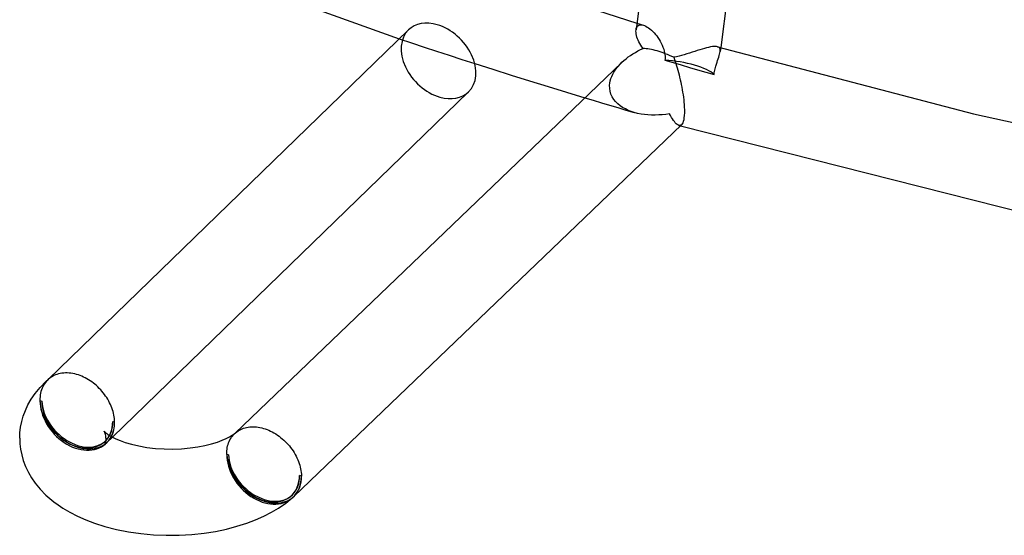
# Model space of a CAD drawing. Header units: millimetres. Extents: x -221 to 221, y -112 to 248.
# Tile 3 of 79: x -137 to -91, y -112 to -88. Entities that reach past the tile are written whole.
import ezdxf

# ---------------------------------------------------------------- set-up
doc = ezdxf.new("R2010")
doc.units = ezdxf.units.MM
doc.layers.add('HIDDEN', color=7, linetype='Continuous')
doc.layers.add('THICK', color=7, linetype='Continuous')

msp = doc.modelspace()

# ---------------------------------------------------------------- linework, layer by layer
at = {"layer": 'HIDDEN'}
for p, q in [((-107.962, -87.988), (-107.912, -88.003)), ((-107.947, -88.14), (-107.914, -88.106)), ((-107.914, -88.106), (-107.875, -88.081)), ((-107.912, -88.003), (-107.863, -88.018)), ((-107.875, -88.081), (-107.83, -88.065)), ((-107.863, -88.018), (-107.813, -88.033)), ((-107.83, -88.065), (-107.779, -88.059)), ((-107.813, -88.033), (-107.763, -88.047)), ((-107.779, -88.059), (-107.723, -88.063)), ((-107.763, -88.047), (-107.713, -88.062)), ((-107.723, -88.063), (-107.662, -88.077)), ((-107.713, -88.062), (-107.663, -88.077)), ((-107.662, -88.077), (-107.604, -88.098)), ((-107.604, -88.098), (-107.544, -88.126)), ((-108.002, -88.289), (-107.99, -88.232)), ((-107.99, -88.232), (-107.972, -88.182)), ((-107.972, -88.182), (-107.947, -88.14)), ((-107.544, -88.126), (-107.482, -88.161)), ((-107.482, -88.161), (-107.419, -88.203)), ((-107.419, -88.203), (-107.355, -88.252)), ((-107.355, -88.252), (-107.291, -88.307)), ((-107.291, -88.307), (-107.227, -88.367)), ((-107.227, -88.367), (-107.164, -88.432)), ((-107.164, -88.432), (-107.103, -88.502)), ((-107.103, -88.502), (-107.044, -88.576)), ((-118.979, -88.71), (-118.408, -88.899)), ((-118.408, -88.899), (-117.832, -89.09)), ((-107.044, -88.576), (-106.988, -88.653)), ((-106.988, -88.653), (-106.934, -88.734)), ((-106.934, -88.734), (-106.883, -88.818)), ((-106.883, -88.818), (-106.836, -88.905)), ((-106.836, -88.905), (-106.792, -88.996)), ((-106.792, -88.996), (-106.754, -89.09)), ((-117.832, -89.09), (-117.251, -89.28)), ((-117.251, -89.28), (-116.665, -89.471)), ((-116.665, -89.471), (-116.076, -89.661)), ((-106.754, -89.09), (-106.72, -89.187)), ((-106.72, -89.187), (-106.693, -89.287)), ((-106.693, -89.287), (-106.677, -89.365)), ((-106.677, -89.365), (-106.665, -89.439)), ((-106.665, -89.439), (-106.658, -89.51)), ((-104.171, -89.09), (-104.217, -89.072)), ((-104.137, -89.117), (-104.171, -89.09)), ((-104.144, -89.484), (-104.125, -89.418)), ((-104.113, -89.152), (-104.137, -89.117)), ((-104.125, -89.418), (-104.11, -89.356)), ((-104.1, -89.194), (-104.113, -89.152)), ((-104.11, -89.356), (-104.1, -89.3)), ((-104.075, -89.112), (-104.1, -89.299)), ((-104.096, -89.244), (-104.1, -89.194)), ((-104.1, -89.3), (-104.096, -89.244)), ((-116.076, -89.661), (-115.483, -89.852)), ((-108.821, -89.969), (-108.741, -89.881)), ((-108.741, -89.881), (-108.657, -89.797)), ((-106.656, -89.641), (-106.66, -89.701)), ((-106.66, -89.701), (-106.28, -89.812)), ((-106.658, -89.51), (-106.655, -89.577)), ((-106.655, -89.577), (-106.656, -89.641)), ((-106.28, -89.812), (-105.902, -89.921)), ((-105.902, -89.921), (-105.524, -90.03)), ((-104.302, -89.977), (-104.274, -89.881)), ((-104.274, -89.881), (-104.246, -89.792)), ((-104.246, -89.792), (-104.218, -89.708)), ((-104.218, -89.708), (-104.191, -89.629)), ((-104.191, -89.629), (-104.166, -89.554)), ((-104.166, -89.554), (-104.144, -89.484)), ((-109.126, -90.448), (-109.079, -90.347)), ((-109.079, -90.347), (-109.025, -90.249)), ((-109.025, -90.249), (-108.963, -90.153)), ((-108.963, -90.153), (-108.895, -90.059)), ((-108.895, -90.059), (-108.821, -89.969)), ((-105.524, -90.03), (-105.146, -90.139)), ((-105.146, -90.139), (-104.766, -90.249)), ((-104.766, -90.249), (-104.384, -90.358)), ((-104.384, -90.358), (-104.373, -90.29)), ((-104.373, -90.29), (-104.361, -90.224)), ((-104.361, -90.224), (-104.348, -90.159)), ((-104.348, -90.159), (-104.333, -90.097)), ((-104.333, -90.097), (-104.318, -90.036)), ((-104.318, -90.036), (-104.302, -89.977)), ((-109.225, -90.862), (-109.214, -90.758)), ((-109.214, -90.758), (-109.194, -90.654)), ((-109.194, -90.654), (-109.165, -90.551)), ((-109.165, -90.551), (-109.126, -90.448)), ((-109.223, -91.003), (-109.225, -90.862)), ((-109.202, -91.141), (-109.223, -91.003)), ((-109.163, -91.272), (-109.202, -91.141)), ((-109.107, -91.397), (-109.163, -91.272)), ((-110.374, -91.442), (-109.991, -91.557)), ((-109.991, -91.557), (-109.61, -91.671)), ((-109.61, -91.671), (-109.229, -91.785)), ((-109.036, -91.513), (-109.107, -91.397)), ((-108.95, -91.62), (-109.036, -91.513)), ((-108.852, -91.719), (-108.95, -91.62)), ((-108.743, -91.808), (-108.852, -91.719)), ((-109.229, -91.785), (-108.849, -91.897)), ((-108.849, -91.897), (-108.47, -92.009)), ((-108.624, -91.889), (-108.743, -91.808)), ((-108.497, -91.96), (-108.624, -91.889)), ((-108.364, -92.023), (-108.497, -91.96)), ((-108.47, -92.009), (-108.092, -92.12)), ((-108.225, -92.077), (-108.364, -92.023)), ((-108.081, -92.123), (-108.225, -92.077)), ((-107.927, -92.162), (-108.081, -92.123)), ((-107.77, -92.194), (-107.927, -92.162)), ((-107.61, -92.217), (-107.77, -92.194)), ((-107.448, -92.233), (-107.61, -92.217)), ((-106.615, -92.208), (-106.783, -92.227)), ((-106.447, -92.183), (-106.615, -92.208)), ((-106.402, -92.269), (-106.447, -92.183)), ((-107.284, -92.242), (-107.448, -92.233)), ((-107.118, -92.244), (-107.284, -92.242)), ((-106.951, -92.238), (-107.118, -92.244)), ((-106.783, -92.227), (-106.951, -92.238)), ((-106.357, -92.349), (-106.402, -92.269)), ((-106.313, -92.422), (-106.357, -92.349)), ((-106.269, -92.488), (-106.313, -92.422)), ((-106.226, -92.546), (-106.269, -92.488)), ((-106.183, -92.598), (-106.226, -92.546)), ((-106.141, -92.641), (-106.183, -92.598)), ((-106.1, -92.675), (-106.141, -92.641)), ((-106.06, -92.701), (-106.1, -92.675)), ((-106.021, -92.718), (-106.06, -92.701)), ((-105.998, -92.723), (-106.021, -92.718)), ((-106.018, -92.719), (-106.006, -92.722)), ((-106.006, -92.722), (-105.994, -92.725)), ((-105.976, -92.724), (-105.998, -92.723)), ((-105.994, -92.725), (-105.982, -92.729)), ((-105.982, -92.729), (-105.97, -92.732)), ((-105.955, -92.722), (-105.976, -92.724)), ((-105.97, -92.732), (-105.958, -92.736)), ((-105.958, -92.736), (-105.946, -92.739)), ((-105.934, -92.715), (-105.955, -92.722)), ((-105.914, -92.705), (-105.934, -92.715)), ((-105.894, -92.689), (-105.914, -92.705)), ((-135.289, -104.521), (-135.341, -104.576)), ((-135.283, -104.515), (-135.289, -104.521)), ((-135.285, -104.517), (-135.267, -104.5)), ((-135.277, -104.509), (-135.283, -104.515)), ((-135.271, -104.503), (-135.277, -104.509)), ((-135.265, -104.498), (-135.271, -104.503)), ((-135.258, -104.492), (-135.265, -104.498)), ((-135.252, -104.486), (-135.258, -104.492)), ((-135.57, -104.976), (-135.594, -105.053)), ((-135.543, -104.902), (-135.57, -104.976)), ((-135.511, -104.83), (-135.543, -104.902)), ((-135.474, -104.762), (-135.511, -104.83)), ((-135.434, -104.696), (-135.474, -104.762)), ((-135.39, -104.634), (-135.434, -104.696)), ((-135.341, -104.576), (-135.39, -104.634)), ((-135.636, -105.297), (-135.642, -105.383)), ((-135.642, -105.383), (-135.642, -105.47)), ((-135.627, -105.214), (-135.636, -105.297)), ((-135.612, -105.132), (-135.627, -105.214)), ((-135.594, -105.053), (-135.612, -105.132)), ((-135.642, -105.47), (-135.556, -105.495)), ((-132.265, -106.445), (-132.178, -106.47)), ((-132.658, -106.903), (-132.662, -106.897)), ((-132.648, -106.921), (-132.658, -106.903)), ((-132.632, -106.954), (-132.648, -106.921)), ((-132.614, -106.999), (-132.632, -106.954)), ((-132.6, -107.048), (-132.614, -106.999)), ((-132.589, -107.103), (-132.6, -107.048)), ((-132.582, -107.16), (-132.589, -107.103)), ((-132.582, -107.279), (-132.589, -107.336)), ((-132.58, -107.22), (-132.582, -107.16)), ((-132.58, -107.22), (-132.582, -107.279)), ((-132.518, -107.406), (-132.276, -107.171)), ((-126.832, -107.297), (-126.796, -107.234)), ((-126.796, -107.234), (-126.757, -107.173)), ((-126.757, -107.173), (-126.714, -107.116)), ((-126.714, -107.116), (-126.668, -107.062)), ((-126.668, -107.062), (-126.619, -107.011)), ((-126.619, -107.011), (-126.61, -107.003)), ((-126.616, -107.008), (-126.588, -106.981)), ((-126.61, -107.003), (-126.602, -106.995)), ((-126.602, -106.995), (-126.593, -106.988)), ((-126.593, -106.988), (-126.585, -106.98)), ((-126.585, -106.98), (-126.576, -106.972)), ((-126.576, -106.972), (-126.567, -106.965)), ((-132.662, -107.542), (-132.653, -107.532)), ((-132.657, -107.535), (-132.662, -107.542)), ((-132.645, -107.513), (-132.657, -107.535)), ((-132.653, -107.532), (-132.625, -107.503)), ((-132.629, -107.48), (-132.645, -107.513)), ((-132.614, -107.438), (-132.629, -107.48)), ((-132.625, -107.503), (-132.601, -107.482)), ((-132.6, -107.39), (-132.614, -107.438)), ((-132.589, -107.336), (-132.6, -107.39)), ((-126.976, -107.807), (-126.967, -107.728)), ((-126.967, -107.728), (-126.954, -107.651)), ((-126.954, -107.651), (-126.938, -107.576)), ((-126.938, -107.576), (-126.917, -107.503)), ((-126.917, -107.503), (-126.892, -107.432)), ((-126.892, -107.432), (-126.864, -107.363)), ((-126.864, -107.363), (-126.832, -107.297)), ((-126.982, -107.97), (-126.981, -107.888)), ((-126.895, -107.995), (-126.982, -107.97)), ((-126.981, -107.888), (-126.976, -107.807)), ((-123.518, -108.97), (-123.605, -108.945))]:
    msp.add_line(p, q, dxfattribs=at)
for centre, end in [((-133.91, -105.97), 314.1089), ((-125.25, -108.47), 313.7817)]:
    msp.add_arc(centre, 1.9, 310.8968, end, dxfattribs=at)
for centre, major_axis, ratio, start_param, end_param in [((-117.16, -89.732), (1.392, -1.436), 0.718869, 3.141546, 5.384846), ((-106.253, -90.339), (-1.983, 0.259), 0.298876, -2.041768, -1.32522), ((-106.253, -90.339), (-1.983, 0.259), 0.298876, -2.758317, -2.041768), ((-117.16, -89.732), (1.392, -1.436), 0.718869, -0.89834, -0.000046), ((-133.91, -105.97), (-1.392, 1.436), 0.718869, 0.672457, 2.243253), ((-133.91, -105.97), (-1.309, 1.512), 0.75, 0.713724, 3.141552), ((-133.91, -105.97), (-1.322, 1.364), 0.718869, 0.672457, 3.141546), ((-133.91, -105.97), (-1.244, 1.436), 0.75, 0.713724, 3.141672), ((-133.91, -105.97), (-1.244, 1.436), 0.75, -3.141514, -2.427868), ((-133.91, -105.97), (-1.322, 1.364), 0.718869, 3.141546, 3.814049), ((-133.91, -105.97), (-1.309, 1.512), 0.75, 3.141552, 3.430036), ((-133.91, -105.97), (-1.392, 1.436), 0.718869, 3.141546, 3.367255), ((-133.91, -105.97), (-1.392, 1.436), 0.718869, 2.243253, 3.141546), ((-125.25, -108.47), (-1.309, 1.512), 0.75, 0.713724, 3.141552), ((-125.25, -108.47), (-1.384, 1.444), 0.722307, 0.676577, 2.247373), ((-125.25, -108.47), (1.244, -1.436), 0.75, -2.427868, 0.000079), ((-125.25, -108.47), (1.315, -1.372), 0.722307, -2.465016, -0.000034), ((-125.25, -108.47), (1.244, -1.436), 0.75, 0.000079, 0.713724), ((-125.25, -108.47), (1.315, -1.372), 0.722307, -0.000034, 0.676577), ((-125.25, -108.47), (-1.384, 1.444), 0.722307, 2.247373, 3.10812)]:
    msp.add_ellipse(centre, major_axis=major_axis, ratio=ratio, start_param=start_param, end_param=end_param, dxfattribs=at)
at = {"layer": 'THICK'}
for p, q in [((-107.185, -82.043), (-108.001, -88.287)), ((-122.869, -83.14), (-107.962, -87.988)), ((-103.317, -83.317), (-104.075, -89.112)), ((-132.608, -83.761), (-118.979, -88.71)), ((-135.267, -104.5), (-118.552, -88.296)), ((-108.006, -88.349), (-108.002, -88.289)), ((-108.003, -88.413), (-108.006, -88.349)), ((-107.995, -88.48), (-108.003, -88.413)), ((-107.98, -88.551), (-107.995, -88.48)), ((-107.96, -88.625), (-107.98, -88.551)), ((-107.934, -88.701), (-107.96, -88.625)), ((-107.903, -88.778), (-107.934, -88.701)), ((-107.866, -88.855), (-107.903, -88.778)), ((-107.825, -88.932), (-107.866, -88.855)), ((-107.778, -89.007), (-107.825, -88.932)), ((-107.727, -89.081), (-107.778, -89.007)), ((-108.361, -89.549), (-108.254, -89.475)), ((-108.254, -89.475), (-108.145, -89.404)), ((-108.145, -89.404), (-108.032, -89.336)), ((-108.032, -89.336), (-107.915, -89.272)), ((-107.915, -89.272), (-107.795, -89.21)), ((-107.795, -89.21), (-107.671, -89.152)), ((-107.671, -89.152), (-107.727, -89.081)), ((-105.887, -89.478), (-106.008, -89.51)), ((-105.766, -89.443), (-105.887, -89.478)), ((-105.644, -89.407), (-105.766, -89.443)), ((-105.523, -89.369), (-105.644, -89.407)), ((-105.402, -89.331), (-105.523, -89.369)), ((-105.282, -89.293), (-105.402, -89.331)), ((-105.165, -89.255), (-105.282, -89.293)), ((-105.051, -89.219), (-105.165, -89.255)), ((-104.94, -89.186), (-105.051, -89.219)), ((-104.834, -89.155), (-104.94, -89.186)), ((-104.732, -89.127), (-104.834, -89.155)), ((-104.636, -89.103), (-104.732, -89.127)), ((-104.546, -89.084), (-104.636, -89.103)), ((-104.464, -89.07), (-104.546, -89.084)), ((-104.39, -89.061), (-104.464, -89.07)), ((-104.323, -89.059), (-104.39, -89.061)), ((-104.266, -89.062), (-104.323, -89.059)), ((-104.217, -89.072), (-104.266, -89.062)), ((-104.217, -89.072), (-92.35, -92.18)), ((-126.588, -106.981), (-108.66, -89.799)), ((-115.483, -89.852), (-114.638, -90.121)), ((-108.657, -89.797), (-108.562, -89.71)), ((-108.562, -89.71), (-108.463, -89.628)), ((-108.463, -89.628), (-108.361, -89.549)), ((-106.127, -89.539), (-106.246, -89.564)), ((-106.246, -89.564), (-106.214, -89.659)), ((-106.214, -89.659), (-106.182, -89.756)), ((-106.182, -89.756), (-106.151, -89.855)), ((-106.151, -89.855), (-106.121, -89.956)), ((-106.008, -89.51), (-106.127, -89.539)), ((-114.638, -90.121), (-113.789, -90.39)), ((-113.789, -90.39), (-112.936, -90.656)), ((-106.121, -89.956), (-106.091, -90.058)), ((-106.091, -90.058), (-106.062, -90.162)), ((-106.062, -90.162), (-106.034, -90.269)), ((-106.034, -90.269), (-106.006, -90.378)), ((-106.006, -90.378), (-105.979, -90.488)), ((-112.936, -90.656), (-112.082, -90.921)), ((-105.979, -90.488), (-105.953, -90.601)), ((-105.953, -90.601), (-105.928, -90.715)), ((-105.928, -90.715), (-105.905, -90.831)), ((-105.905, -90.831), (-105.882, -90.947)), ((-132.276, -107.171), (-115.768, -91.168)), ((-112.082, -90.921), (-111.227, -91.183)), ((-111.227, -91.183), (-110.374, -91.442)), ((-105.882, -90.947), (-105.861, -91.065)), ((-105.861, -91.065), (-105.841, -91.182)), ((-105.841, -91.182), (-105.823, -91.299)), ((-105.823, -91.299), (-105.807, -91.415)), ((-105.807, -91.415), (-105.793, -91.531)), ((-105.793, -91.531), (-105.782, -91.644)), ((-105.782, -91.644), (-105.773, -91.754)), ((-105.773, -91.754), (-105.766, -91.861)), ((-105.761, -92.143), (-105.767, -92.265)), ((-105.766, -91.861), (-105.761, -92.008)), ((-105.761, -92.008), (-105.761, -92.143)), ((-92.35, -92.18), (-80.01, -94.928)), ((-105.864, -92.654), (-105.894, -92.689)), ((-105.837, -92.605), (-105.864, -92.654)), ((-105.813, -92.542), (-105.837, -92.605)), ((-105.793, -92.465), (-105.813, -92.542)), ((-105.778, -92.373), (-105.793, -92.465)), ((-105.767, -92.265), (-105.778, -92.373)), ((-123.866, -109.914), (-105.892, -92.687)), ((-105.946, -92.739), (-86.935, -97.543)), ((-135.364, -104.588), (-135.246, -104.481)), ((-135.189, -104.434), (-135.246, -104.481)), ((-135.128, -104.391), (-135.189, -104.434)), ((-135.063, -104.351), (-135.128, -104.391)), ((-134.996, -104.316), (-135.063, -104.351)), ((-134.926, -104.285), (-134.996, -104.316)), ((-134.854, -104.259), (-134.926, -104.285)), ((-134.779, -104.237), (-134.854, -104.259)), ((-134.702, -104.219), (-134.779, -104.237)), ((-134.623, -104.206), (-134.702, -104.219)), ((-134.541, -104.197), (-134.623, -104.206)), ((-134.458, -104.193), (-134.541, -104.197)), ((-134.374, -104.193), (-134.458, -104.193)), ((-134.289, -104.198), (-134.374, -104.193)), ((-134.203, -104.208), (-134.289, -104.198)), ((-134.116, -104.222), (-134.203, -104.208)), ((-134.028, -104.24), (-134.116, -104.222)), ((-133.94, -104.263), (-134.028, -104.24)), ((-133.86, -104.288), (-133.94, -104.263)), ((-133.78, -104.317), (-133.86, -104.288)), ((-133.7, -104.349), (-133.78, -104.317)), ((-133.62, -104.384), (-133.7, -104.349)), ((-133.542, -104.423), (-133.62, -104.384)), ((-133.464, -104.465), (-133.542, -104.423)), ((-133.387, -104.51), (-133.464, -104.465)), ((-133.311, -104.558), (-133.387, -104.51)), ((-135.862, -105.142), (-135.631, -104.861)), ((-135.631, -104.861), (-135.364, -104.588)), ((-133.237, -104.61), (-133.311, -104.558)), ((-133.164, -104.664), (-133.237, -104.61)), ((-133.092, -104.721), (-133.164, -104.664)), ((-133.022, -104.781), (-133.092, -104.721)), ((-132.954, -104.843), (-133.022, -104.781)), ((-132.889, -104.908), (-132.954, -104.843)), ((-132.825, -104.975), (-132.889, -104.908)), ((-132.764, -105.044), (-132.825, -104.975)), ((-136.196, -105.673), (-136.043, -105.405)), ((-136.043, -105.405), (-135.862, -105.142)), ((-132.705, -105.115), (-132.764, -105.044)), ((-132.649, -105.188), (-132.705, -105.115)), ((-132.595, -105.263), (-132.649, -105.188)), ((-132.544, -105.339), (-132.595, -105.263)), ((-132.497, -105.416), (-132.544, -105.339)), ((-132.452, -105.495), (-132.497, -105.416)), ((-136.317, -105.931), (-136.196, -105.673)), ((-132.41, -105.574), (-132.452, -105.495)), ((-132.372, -105.655), (-132.41, -105.574)), ((-132.337, -105.736), (-132.372, -105.655)), ((-132.305, -105.818), (-132.337, -105.736)), ((-132.276, -105.9), (-132.305, -105.818)), ((-132.252, -105.983), (-132.276, -105.9)), ((-136.488, -106.449), (-136.415, -106.192)), ((-136.415, -106.192), (-136.317, -105.931)), ((-132.23, -106.065), (-132.252, -105.983)), ((-132.213, -106.147), (-132.23, -106.065)), ((-132.198, -106.228), (-132.213, -106.147)), ((-132.188, -106.309), (-132.198, -106.228)), ((-132.181, -106.39), (-132.188, -106.309)), ((-136.57, -106.963), (-136.54, -106.707)), ((-136.54, -106.707), (-136.488, -106.449)), ((-132.178, -106.47), (-132.181, -106.39)), ((-126.395, -106.845), (-126.332, -106.812)), ((-126.332, -106.812), (-126.268, -106.783)), ((-126.268, -106.783), (-126.2, -106.758)), ((-126.2, -106.758), (-126.131, -106.737)), ((-126.131, -106.737), (-126.06, -106.719)), ((-126.06, -106.719), (-125.987, -106.705)), ((-125.987, -106.705), (-125.912, -106.696)), ((-125.912, -106.696), (-125.836, -106.69)), ((-125.836, -106.69), (-125.759, -106.688)), ((-125.759, -106.688), (-125.68, -106.691)), ((-125.68, -106.691), (-125.601, -106.697)), ((-125.601, -106.697), (-125.521, -106.707)), ((-125.521, -106.707), (-125.44, -106.721)), ((-125.44, -106.721), (-125.358, -106.739)), ((-125.358, -106.739), (-125.277, -106.761)), ((-125.277, -106.761), (-125.194, -106.787)), ((-125.194, -106.787), (-125.112, -106.816)), ((-125.112, -106.816), (-125.03, -106.85)), ((-136.58, -107.22), (-136.57, -106.963)), ((-136.58, -107.22), (-136.57, -107.476)), ((-132.662, -106.897), (-132.652, -106.909)), ((-132.652, -106.909), (-132.621, -106.94)), ((-132.621, -106.94), (-132.589, -106.968)), ((-132.589, -106.968), (-132.545, -107.003)), ((-132.545, -107.003), (-132.488, -107.044)), ((-132.488, -107.044), (-132.412, -107.093)), ((-132.412, -107.093), (-132.278, -107.169)), ((-132.278, -107.169), (-132.117, -107.248)), ((-132.117, -107.248), (-131.924, -107.329)), ((-127.196, -107.313), (-127.01, -107.233)), ((-127.01, -107.233), (-126.854, -107.154)), ((-126.854, -107.154), (-126.731, -107.082)), ((-126.731, -107.082), (-126.634, -107.017)), ((-126.634, -107.017), (-126.567, -106.964)), ((-126.567, -106.964), (-126.512, -106.921)), ((-126.512, -106.921), (-126.455, -106.881)), ((-126.455, -106.881), (-126.395, -106.845)), ((-125.03, -106.85), (-124.949, -106.887)), ((-124.949, -106.887), (-124.869, -106.927)), ((-124.869, -106.927), (-124.789, -106.971)), ((-124.789, -106.971), (-124.71, -107.019)), ((-124.71, -107.019), (-124.632, -107.07)), ((-124.632, -107.07), (-124.556, -107.124)), ((-124.556, -107.124), (-124.481, -107.181)), ((-124.481, -107.181), (-124.408, -107.241)), ((-124.408, -107.241), (-124.337, -107.303)), ((-136.57, -107.476), (-136.539, -107.733)), ((-136.539, -107.733), (-136.488, -107.991)), ((-131.924, -107.329), (-131.693, -107.411)), ((-131.693, -107.411), (-131.393, -107.499)), ((-131.393, -107.499), (-131.049, -107.579)), ((-131.049, -107.579), (-130.679, -107.642)), ((-130.679, -107.642), (-130.29, -107.688)), ((-130.29, -107.688), (-129.887, -107.714)), ((-129.887, -107.714), (-129.479, -107.719)), ((-129.479, -107.719), (-129.073, -107.703)), ((-129.073, -107.703), (-128.671, -107.667)), ((-128.671, -107.667), (-128.318, -107.617)), ((-128.318, -107.617), (-127.991, -107.554)), ((-127.991, -107.554), (-127.689, -107.479)), ((-127.689, -107.479), (-127.413, -107.394)), ((-127.413, -107.394), (-127.196, -107.313)), ((-124.337, -107.303), (-124.268, -107.368)), ((-124.268, -107.368), (-124.202, -107.436)), ((-124.202, -107.436), (-124.137, -107.506)), ((-124.137, -107.506), (-124.075, -107.579)), ((-124.075, -107.579), (-124.016, -107.653)), ((-124.016, -107.653), (-123.96, -107.73)), ((-123.96, -107.73), (-123.906, -107.807)), ((-136.488, -107.991), (-136.415, -108.247)), ((-123.906, -107.807), (-123.856, -107.886)), ((-123.856, -107.886), (-123.809, -107.967)), ((-123.809, -107.967), (-123.765, -108.049)), ((-123.765, -108.049), (-123.724, -108.132)), ((-123.724, -108.132), (-123.686, -108.215)), ((-136.415, -108.247), (-136.308, -108.531)), ((-136.308, -108.531), (-136.173, -108.811)), ((-123.686, -108.215), (-123.653, -108.299)), ((-123.653, -108.299), (-123.623, -108.384)), ((-123.623, -108.384), (-123.596, -108.468)), ((-123.596, -108.468), (-123.574, -108.553)), ((-123.574, -108.553), (-123.555, -108.637)), ((-123.555, -108.637), (-123.54, -108.721)), ((-136.173, -108.811), (-136.029, -109.056)), ((-136.029, -109.056), (-135.862, -109.297)), ((-123.54, -108.721), (-123.529, -108.805)), ((-123.529, -108.805), (-123.521, -108.888)), ((-123.521, -108.888), (-123.518, -108.97)), ((-135.862, -109.297), (-135.631, -109.579)), ((-135.631, -109.579), (-135.364, -109.852)), ((-135.364, -109.852), (-135.188, -110.009)), ((-135.188, -110.009), (-134.999, -110.162)), ((-124.243, -110.224), (-123.941, -109.982)), ((-134.999, -110.162), (-134.797, -110.31)), ((-134.797, -110.31), (-134.583, -110.453)), ((-134.583, -110.453), (-134.252, -110.649)), ((-124.908, -110.649), (-124.578, -110.453)), ((-124.578, -110.453), (-124.243, -110.224)), ((-134.252, -110.649), (-133.897, -110.832)), ((-133.897, -110.832), (-133.519, -110.999)), ((-125.642, -110.999), (-125.263, -110.832)), ((-125.263, -110.832), (-124.908, -110.649)), ((-133.519, -110.999), (-133.119, -111.152)), ((-133.119, -111.152), (-132.635, -111.306)), ((-132.635, -111.306), (-132.096, -111.445)), ((-126.997, -111.429), (-126.509, -111.301)), ((-126.509, -111.301), (-126.041, -111.152)), ((-126.041, -111.152), (-125.642, -110.999)), ((-132.096, -111.445), (-131.537, -111.556)), ((-131.537, -111.556), (-130.963, -111.639)), ((-130.963, -111.639), (-130.378, -111.693)), ((-130.378, -111.693), (-129.786, -111.718)), ((-129.786, -111.718), (-129.193, -111.713)), ((-129.193, -111.713), (-128.603, -111.68)), ((-128.603, -111.68), (-128.02, -111.617)), ((-128.02, -111.617), (-127.502, -111.535)), ((-127.502, -111.535), (-126.997, -111.429))]:
    msp.add_line(p, q, dxfattribs=at)
for centre, major_axis, ratio, start_param, end_param in [((-117.16, -89.732), (1.392, -1.436), 0.718869, 2.243253, 3.141546), ((-117.16, -89.732), (1.392, -1.436), 0.718869, -0.000046, 2.243253), ((-106.241, -90.252), (-1.882, 0.952), 0.293218, -0.997022, -0.573029), ((-106.241, -90.252), (-1.882, 0.952), 0.293218, -1.421015, -0.997022), ((-133.91, -105.97), (-1.309, 1.512), 0.75, -2.853149, -2.427868), ((-133.91, -105.97), (-1.392, 1.436), 0.718869, -2.915931, -2.469136), ((-125.25, -108.47), (-1.309, 1.512), 0.75, 3.141552, 3.855317), ((-125.25, -108.47), (-1.384, 1.444), 0.722307, 3.141559, 3.818169), ((-125.25, -108.47), (-1.384, 1.444), 0.722307, 3.10812, 3.141559)]:
    msp.add_ellipse(centre, major_axis=major_axis, ratio=ratio, start_param=start_param, end_param=end_param, dxfattribs=at)

doc.saveas('drawing.dxf')
